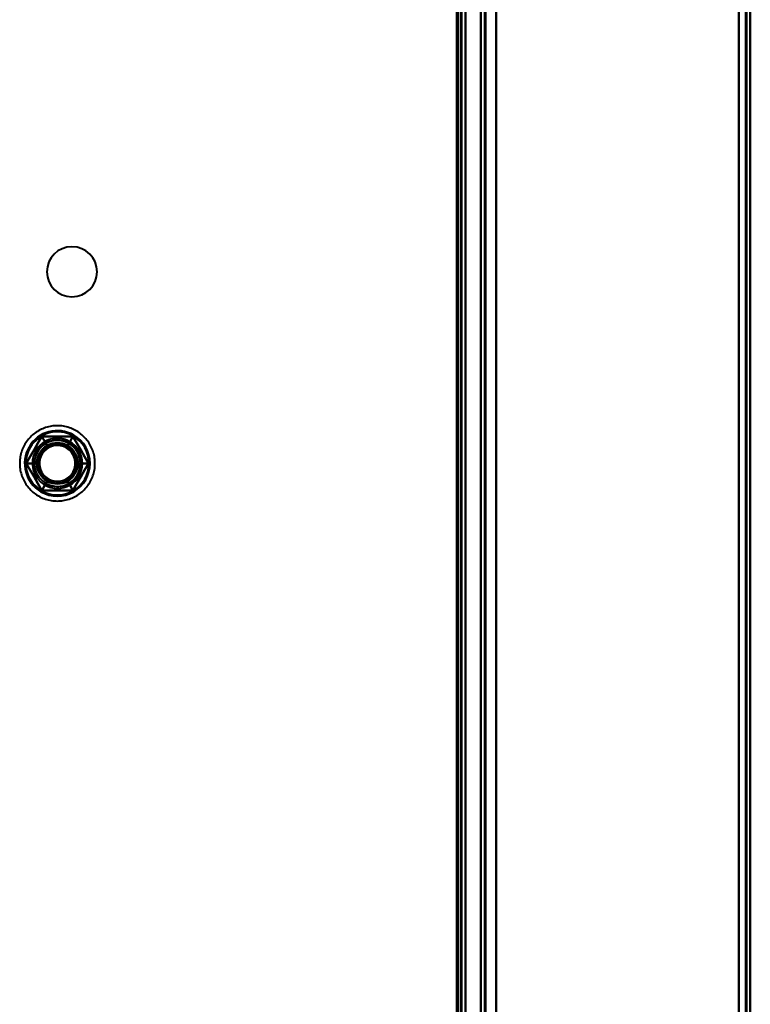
# Model space of a CAD drawing. Header units: millimetres. Extents: x -1442 to 3067, y -120 to 936.
# Tile 38 of 72: x 192 to 287, y 302 to 430. Entities that reach past the tile are written whole.
import ezdxf

# ---------------------------------------------------------------- set-up
doc = ezdxf.new("R2010")
doc.units = ezdxf.units.MM
doc.layers.add('A-GENM', color=13, linetype='Continuous', lineweight=40)
doc.layers.add('G-IMPT', color=8, linetype='Continuous', lineweight=40)

# ---------------------------------------------------------------- blocks, each defined once
blk = doc.blocks.new('NEXA 400 CALQUES_dwg-748074-Gauche')
at = {"layer": 'G-IMPT'}
for p, q in [((252, 862.27), (252, 129.47)), ((252, 862.27), (252, 129.47)), ((287, 128.97), (287, 862.77)), ((287, 128.97), (287, 862.77)), ((249.5, 129.47), (249.5, 827.27)), ((250, 271.67), (250, 670.07))]:
    blk.add_line(p, q, dxfattribs=at)
at = {"layer": 'G-IMPT', "flags": 128}
for points in [[(252, 129.47), (252, 312.67), (252, 495.87), (252, 679.07), (252, 862.27)], [(252, 862.27), (252, 679.07), (252, 495.87), (252, 312.67), (252, 129.47)], [(252, 129.47), (252, 312.67), (252, 495.87), (252, 679.07), (252, 862.27)], [(252, 862.27), (252, 679.07), (252, 495.87), (252, 312.67), (252, 129.47)], [(252, 129.47), (252, 312.67), (252, 495.87), (252, 679.07), (252, 862.27)], [(252, 862.27), (252, 679.07), (252, 495.87), (252, 312.67), (252, 129.47)], [(252, 129.47), (252, 312.67), (252, 495.87), (252, 679.07), (252, 862.27)], [(252, 862.27), (252, 679.07), (252, 495.87), (252, 312.67), (252, 129.47)], [(252.5, 862.27), (252.5, 679.07), (252.5, 495.87), (252.5, 312.67), (252.5, 129.47)], [(252.5, 129.47), (252.5, 312.67), (252.5, 495.87), (252.5, 679.07), (252.5, 862.27)], [(252.5, 129.47), (252.5, 312.67), (252.5, 495.87), (252.5, 679.07), (252.5, 862.27)], [(252.5, 862.27), (252.5, 679.07), (252.5, 495.87), (252.5, 312.67), (252.5, 129.47)], [(252.6, 862.27), (252.6, 679.07), (252.6, 495.87), (252.6, 312.67), (252.6, 129.47)], [(252.6, 129.47), (252.6, 312.67), (252.6, 495.87), (252.6, 679.07), (252.6, 862.27)], [(252.6, 129.47), (252.6, 312.67), (252.6, 495.87), (252.6, 679.07), (252.6, 862.27)], [(252.6, 862.27), (252.6, 679.07), (252.6, 495.87), (252.6, 312.67), (252.6, 129.47)], [(252.6, 862.27), (252.6, 679.07), (252.6, 495.87), (252.6, 312.67), (252.6, 129.47)], [(252.6, 129.47), (252.6, 312.67), (252.6, 495.87), (252.6, 679.07), (252.6, 862.27)], [(252.6, 862.27), (252.6, 679.07), (252.6, 495.87), (252.6, 312.67), (252.6, 129.47)], [(252.6, 129.47), (252.6, 312.67), (252.6, 495.87), (252.6, 679.07), (252.6, 862.27)], [(252.6, 862.27), (252.6, 679.07), (252.6, 495.87), (252.6, 312.67), (252.6, 129.47)], [(252.6, 129.47), (252.6, 312.67), (252.6, 495.87), (252.6, 679.07), (252.6, 862.27)], [(252.6, 129.47), (252.6, 312.67), (252.6, 495.87), (252.6, 679.07), (252.6, 862.27)], [(252.6, 862.27), (252.6, 679.07), (252.6, 495.87), (252.6, 312.67), (252.6, 129.47)], [(254, 128.97), (254, 312.42), (254, 495.87), (254, 679.32), (254, 862.77)], [(254, 862.77), (254, 679.32), (254, 495.87), (254, 312.42), (254, 128.97)], [(254, 862.77), (254, 679.32), (254, 495.87), (254, 312.42), (254, 128.97)], [(254, 128.97), (254, 312.42), (254, 495.87), (254, 679.32), (254, 862.77)], [(254, 862.27), (254, 679.07), (254, 495.87), (254, 312.67), (254, 129.47)], [(254, 862.27), (254, 679.07), (254, 495.87), (254, 312.67), (254, 129.47)], [(254, 129.47), (254, 312.67), (254, 495.87), (254, 679.07), (254, 862.27)], [(254, 129.47), (254, 312.67), (254, 495.87), (254, 679.07), (254, 862.27)], [(254, 862.27), (254, 679.07), (254, 495.87), (254, 312.67), (254, 129.47)], [(254, 129.47), (254, 312.67), (254, 495.87), (254, 679.07), (254, 862.27)], [(254, 129.47), (254, 312.67), (254, 495.87), (254, 679.07), (254, 862.27)], [(254, 862.27), (254, 679.07), (254, 495.87), (254, 312.67), (254, 129.47)], [(285.5, 129.47), (285.5, 312.67), (285.5, 495.87), (285.5, 679.07), (285.5, 862.27)], [(285.5, 862.27), (285.5, 679.07), (285.5, 495.87), (285.5, 312.67), (285.5, 129.47)], [(285.5, 862.27), (285.5, 679.07), (285.5, 495.87), (285.5, 312.67), (285.5, 129.47)], [(285.5, 129.47), (285.5, 312.67), (285.5, 495.87), (285.5, 679.07), (285.5, 862.27)], [(285.5, 129.47), (285.5, 312.67), (285.5, 495.87), (285.5, 679.07), (285.5, 862.27)], [(285.5, 129.47), (285.5, 312.67), (285.5, 495.87), (285.5, 679.07), (285.5, 862.27)], [(285.5, 862.27), (285.5, 679.07), (285.5, 495.87), (285.5, 312.67), (285.5, 129.47)], [(285.5, 862.27), (285.5, 679.07), (285.5, 495.87), (285.5, 312.67), (285.5, 129.47)], [(285.5, 129.47), (285.5, 312.67), (285.5, 495.87), (285.5, 679.07), (285.5, 862.27)], [(285.5, 862.27), (285.5, 679.07), (285.5, 495.87), (285.5, 312.67), (285.5, 129.47)], [(285.5, 129.47), (285.5, 312.67), (285.5, 495.87), (285.5, 679.07), (285.5, 862.27)], [(285.5, 862.27), (285.5, 679.07), (285.5, 495.87), (285.5, 312.67), (285.5, 129.47)], [(285.5, 862.27), (285.5, 679.07), (285.5, 495.87), (285.5, 312.67), (285.5, 129.47)], [(285.5, 129.47), (285.5, 312.67), (285.5, 495.87), (285.5, 679.07), (285.5, 862.27)], [(285.5, 862.27), (285.5, 679.07), (285.5, 495.87), (285.5, 312.67), (285.5, 129.47)], [(285.5, 129.47), (285.5, 312.67), (285.5, 495.87), (285.5, 679.07), (285.5, 862.27)], [(286.4, 862.77), (286.4, 679.32), (286.4, 495.87), (286.4, 312.42), (286.4, 128.97)], [(286.4, 128.97), (286.4, 312.42), (286.4, 495.87), (286.4, 679.32), (286.4, 862.77)], [(286.4, 128.97), (286.4, 312.42), (286.4, 495.87), (286.4, 679.32), (286.4, 862.77)], [(286.4, 862.77), (286.4, 679.32), (286.4, 495.87), (286.4, 312.42), (286.4, 128.97)], [(286.4, 128.97), (286.4, 312.42), (286.4, 495.87), (286.4, 679.32), (286.4, 862.77)], [(286.4, 862.77), (286.4, 679.32), (286.4, 495.87), (286.4, 312.42), (286.4, 128.97)], [(286.4, 128.97), (286.4, 312.42), (286.4, 495.87), (286.4, 679.32), (286.4, 862.77)], [(286.4, 862.77), (286.4, 679.32), (286.4, 495.87), (286.4, 312.42), (286.4, 128.97)], [(286.4, 128.97), (286.4, 312.42), (286.4, 495.87), (286.4, 679.32), (286.4, 862.77)], [(286.4, 862.77), (286.4, 679.32), (286.4, 495.87), (286.4, 312.42), (286.4, 128.97)], [(286.4, 862.77), (286.4, 679.32), (286.4, 495.87), (286.4, 312.42), (286.4, 128.97)], [(286.4, 128.97), (286.4, 312.42), (286.4, 495.87), (286.4, 679.32), (286.4, 862.77)], [(286.5, 862.77), (286.5, 679.32), (286.5, 495.87), (286.5, 312.42), (286.5, 128.97)], [(286.5, 128.97), (286.5, 312.42), (286.5, 495.87), (286.5, 679.32), (286.5, 862.77)], [(286.5, 128.97), (286.5, 312.42), (286.5, 495.87), (286.5, 679.32), (286.5, 862.77)], [(286.5, 862.77), (286.5, 679.32), (286.5, 495.87), (286.5, 312.42), (286.5, 128.97)], [(287, 128.97), (287, 312.42), (287, 495.87), (287, 679.32), (287, 862.77)], [(287, 862.77), (287, 679.32), (287, 495.87), (287, 312.42), (287, 128.97)], [(287, 128.97), (287, 312.42), (287, 495.87), (287, 679.32), (287, 862.77)], [(287, 862.77), (287, 679.32), (287, 495.87), (287, 312.42), (287, 128.97)], [(287, 862.77), (287, 679.32), (287, 495.87), (287, 312.42), (287, 128.97)], [(287, 862.77), (287, 679.32), (287, 495.87), (287, 312.42), (287, 128.97)], [(287, 128.97), (287, 312.42), (287, 495.87), (287, 679.32), (287, 862.77)], [(287, 128.97), (287, 312.42), (287, 495.87), (287, 679.32), (287, 862.77)], [(250, 827.77), (250, 653.07), (250, 478.37), (250, 303.67), (250, 128.97)], [(250, 128.97), (250, 303.67), (250, 478.37), (250, 653.07), (250, 827.77)], [(250, 128.97), (250, 303.67), (250, 478.37), (250, 653.07), (250, 827.77)], [(250, 827.77), (250, 653.07), (250, 478.37), (250, 303.67), (250, 128.97)], [(248.9, 129.47), (248.9, 303.92), (248.9, 478.37), (248.9, 652.82), (248.9, 827.27)], [(248.9, 161.37), (248.9, 327.85), (248.9, 494.32), (248.9, 660.8), (248.9, 827.27)], [(248.9, 827.27), (248.9, 660.8), (248.9, 494.32), (248.9, 327.85), (248.9, 161.37)], [(248.9, 827.27), (248.9, 652.82), (248.9, 478.37), (248.9, 303.92), (248.9, 129.47)], [(248.9, 161.37), (248.9, 327.85), (248.9, 494.32), (248.9, 660.8), (248.9, 827.27)], [(248.9, 827.27), (248.9, 660.8), (248.9, 494.32), (248.9, 327.85), (248.9, 161.37)], [(249, 827.27), (249, 652.82), (249, 478.37), (249, 303.92), (249, 129.47)], [(249, 129.47), (249, 303.92), (249, 478.37), (249, 652.82), (249, 827.27)], [(249.5, 827.27), (249.5, 652.82), (249.5, 478.37), (249.5, 303.92), (249.5, 129.47)], [(249.5, 129.47), (249.5, 303.92), (249.5, 478.37), (249.5, 652.82), (249.5, 827.27)], [(249.5, 827.27), (249.5, 652.82), (249.5, 478.37), (249.5, 303.92), (249.5, 129.47)], [(249.5, 129.47), (249.5, 303.92), (249.5, 478.37), (249.5, 652.82), (249.5, 827.27)], [(249.5, 129.47), (249.5, 303.92), (249.5, 478.37), (249.5, 652.82), (249.5, 827.27)], [(249.5, 129.47), (249.5, 303.92), (249.5, 478.37), (249.5, 652.82), (249.5, 827.27)], [(249.5, 827.27), (249.5, 652.82), (249.5, 478.37), (249.5, 303.92), (249.5, 129.47)], [(249.5, 827.27), (249.5, 652.82), (249.5, 478.37), (249.5, 303.92), (249.5, 129.47)], [(249, 670.07), (249, 570.47), (249, 470.87), (249, 371.27), (249, 271.67)], [(249, 271.67), (249, 371.27), (249, 470.87), (249, 570.47), (249, 670.07)], [(249, 271.67), (249, 371.27), (249, 470.87), (249, 570.47), (249, 670.07)], [(249, 670.07), (249, 570.47), (249, 470.87), (249, 371.27), (249, 271.67)], [(249.4, 670.07), (249.4, 570.47), (249.4, 470.87), (249.4, 371.27), (249.4, 271.67)], [(249.4, 670.07), (249.4, 570.47), (249.4, 470.87), (249.4, 371.27), (249.4, 271.67)], [(249.4, 271.67), (249.4, 371.27), (249.4, 470.87), (249.4, 570.47), (249.4, 670.07)], [(249.4, 271.67), (249.4, 371.27), (249.4, 470.87), (249.4, 570.47), (249.4, 670.07)], [(249.4, 670.07), (249.4, 570.47), (249.4, 470.87), (249.4, 371.27), (249.4, 271.67)], [(249.4, 271.67), (249.4, 371.27), (249.4, 470.87), (249.4, 570.47), (249.4, 670.07)], [(249.5, 670.07), (249.5, 570.47), (249.5, 470.87), (249.5, 371.27), (249.5, 271.67)], [(249.5, 271.67), (249.5, 371.27), (249.5, 470.87), (249.5, 570.47), (249.5, 670.07)], [(249.5, 271.67), (249.5, 371.27), (249.5, 470.87), (249.5, 570.47), (249.5, 670.07)], [(249.5, 670.07), (249.5, 570.47), (249.5, 470.87), (249.5, 371.27), (249.5, 271.67)], [(249.5, 271.67), (249.5, 371.27), (249.5, 470.87), (249.5, 570.47), (249.5, 670.07)], [(249.5, 670.07), (249.5, 570.47), (249.5, 470.87), (249.5, 371.27), (249.5, 271.67)], [(250, 670.07), (250, 570.47), (250, 470.87), (250, 371.27), (250, 271.67)], [(250, 271.67), (250, 371.27), (250, 470.87), (250, 570.47), (250, 670.07)], [(250, 271.67), (250, 371.27), (250, 470.87), (250, 570.47), (250, 670.07)], [(250, 670.07), (250, 570.47), (250, 470.87), (250, 371.27), (250, 271.67)], [(254, 670.07), (254, 570.47), (254, 470.87), (254, 371.27), (254, 271.67)], [(254, 271.67), (254, 371.27), (254, 470.87), (254, 570.47), (254, 670.07)], [(254, 271.67), (254, 371.27), (254, 470.87), (254, 570.47), (254, 670.07)], [(254, 670.07), (254, 570.47), (254, 470.87), (254, 371.27), (254, 271.67)], [(199.45, 376.61), (199.27, 376.7), (199.1, 376.79), (198.92, 376.87), (198.74, 376.94), (198.56, 377.01), (198.37, 377.07), (198.18, 377.12), (197.99, 377.16), (197.8, 377.2), (197.6, 377.23), (197.41, 377.25), (197.21, 377.26), (197.02, 377.26), (196.82, 377.26), (196.63, 377.25), (196.43, 377.23), (196.24, 377.2), (196.05, 377.17), (195.85, 377.13), (195.67, 377.08), (195.48, 377.02), (195.29, 376.96), (195.11, 376.88), (194.93, 376.8), (194.76, 376.72), (194.59, 376.63), (194.42, 376.53), (194.25, 376.42), (194.09, 376.31), (193.94, 376.19), (193.79, 376.06), (193.64, 375.93), (193.5, 375.79), (193.37, 375.65), (193.24, 375.5), (193.12, 375.35), (193, 375.19), (192.89, 375.03), (192.79, 374.86), (192.7, 374.69), (192.61, 374.52), (192.52, 374.34), (192.45, 374.16), (192.38, 373.98), (192.32, 373.79), (192.27, 373.6), (192.22, 373.41), (192.18, 373.22), (192.15, 373.03), (192.13, 372.83), (192.12, 372.64), (192.11, 372.44), (192.11, 372.25), (192.12, 372.05), (192.14, 371.86), (192.16, 371.66), (192.19, 371.47), (192.23, 371.28), (192.28, 371.09), (192.34, 370.9), (192.4, 370.72), (192.47, 370.53), (192.55, 370.35), (192.63, 370.18), (192.72, 370), (192.82, 369.83), (192.92, 369.67), (193.04, 369.51), (193.15, 369.35), (193.28, 369.2), (193.41, 369.05), (193.54, 368.91), (193.68, 368.78), (193.83, 368.65), (193.98, 368.52), (194.14, 368.41), (194.3, 368.3), (194.46, 368.19), (194.55, 368.14)], [(199.45, 376.61), (199.27, 376.7), (199.1, 376.79), (198.92, 376.87), (198.74, 376.94), (198.56, 377.01), (198.37, 377.07), (198.18, 377.12), (197.99, 377.16), (197.8, 377.2), (197.6, 377.23), (197.41, 377.25), (197.21, 377.26), (197.02, 377.26), (196.82, 377.26), (196.63, 377.25), (196.43, 377.23), (196.24, 377.2), (196.05, 377.17), (195.85, 377.13), (195.67, 377.08), (195.48, 377.02), (195.29, 376.96), (195.11, 376.88), (194.93, 376.8), (194.76, 376.72), (194.59, 376.63), (194.42, 376.53), (194.25, 376.42), (194.09, 376.31), (193.94, 376.19), (193.79, 376.06), (193.64, 375.93), (193.5, 375.79), (193.37, 375.65), (193.24, 375.5), (193.12, 375.35), (193, 375.19), (192.89, 375.03), (192.79, 374.86), (192.7, 374.69), (192.61, 374.52), (192.52, 374.34), (192.45, 374.16), (192.38, 373.98), (192.32, 373.79), (192.27, 373.6), (192.22, 373.41), (192.18, 373.22), (192.15, 373.03), (192.13, 372.83), (192.12, 372.64), (192.11, 372.44), (192.11, 372.25), (192.12, 372.05), (192.14, 371.86), (192.16, 371.66), (192.19, 371.47), (192.23, 371.28), (192.28, 371.09), (192.34, 370.9), (192.4, 370.72), (192.47, 370.53), (192.55, 370.35), (192.63, 370.18), (192.72, 370), (192.82, 369.83), (192.92, 369.67), (193.04, 369.51), (193.15, 369.35), (193.28, 369.2), (193.41, 369.05), (193.54, 368.91), (193.68, 368.78), (193.83, 368.65), (193.98, 368.52), (194.14, 368.41), (194.3, 368.3), (194.46, 368.19), (194.55, 368.14)], [(194.55, 368.14), (194.73, 368.04), (194.9, 367.96), (195.08, 367.87), (195.26, 367.8), (195.44, 367.74), (195.63, 367.68), (195.82, 367.63), (196.01, 367.58), (196.2, 367.55), (196.4, 367.52), (196.59, 367.5), (196.79, 367.49), (196.98, 367.48), (197.18, 367.49), (197.37, 367.5), (197.57, 367.51), (197.76, 367.54), (197.95, 367.58), (198.15, 367.62), (198.33, 367.67), (198.52, 367.72), (198.71, 367.79), (198.89, 367.86), (199.07, 367.94), (199.24, 368.03), (199.41, 368.12), (199.58, 368.22), (199.75, 368.33), (199.91, 368.44), (200.06, 368.56), (200.21, 368.68), (200.36, 368.82), (200.5, 368.95), (200.63, 369.1), (200.76, 369.24), (200.88, 369.4), (201, 369.55), (201.11, 369.72), (201.21, 369.88), (201.3, 370.05), (201.39, 370.23), (201.48, 370.4), (201.55, 370.58), (201.62, 370.77), (201.68, 370.95), (201.73, 371.14), (201.78, 371.33), (201.82, 371.52), (201.85, 371.72), (201.87, 371.91), (201.88, 372.11), (201.89, 372.3), (201.89, 372.5), (201.88, 372.69), (201.86, 372.89), (201.84, 373.08), (201.81, 373.27), (201.77, 373.47), (201.72, 373.66), (201.66, 373.84), (201.6, 374.03), (201.53, 374.21), (201.45, 374.39), (201.37, 374.57), (201.28, 374.74), (201.18, 374.91), (201.08, 375.08), (200.96, 375.24), (200.85, 375.39), (200.72, 375.54), (200.59, 375.69), (200.46, 375.83), (200.32, 375.97), (200.17, 376.1), (200.02, 376.22), (199.86, 376.34), (199.7, 376.45), (199.54, 376.55), (199.45, 376.61)], [(194.55, 368.14), (194.73, 368.04), (194.9, 367.96), (195.08, 367.87), (195.26, 367.8), (195.44, 367.74), (195.63, 367.68), (195.82, 367.63), (196.01, 367.58), (196.2, 367.55), (196.4, 367.52), (196.59, 367.5), (196.79, 367.49), (196.98, 367.48), (197.18, 367.49), (197.37, 367.5), (197.57, 367.51), (197.76, 367.54), (197.95, 367.58), (198.15, 367.62), (198.33, 367.67), (198.52, 367.72), (198.71, 367.79), (198.89, 367.86), (199.07, 367.94), (199.24, 368.03), (199.41, 368.12), (199.58, 368.22), (199.75, 368.33), (199.91, 368.44), (200.06, 368.56), (200.21, 368.68), (200.36, 368.82), (200.5, 368.95), (200.63, 369.1), (200.76, 369.24), (200.88, 369.4), (201, 369.55), (201.11, 369.72), (201.21, 369.88), (201.3, 370.05), (201.39, 370.23), (201.48, 370.4), (201.55, 370.58), (201.62, 370.77), (201.68, 370.95), (201.73, 371.14), (201.78, 371.33), (201.82, 371.52), (201.85, 371.72), (201.87, 371.91), (201.88, 372.11), (201.89, 372.3), (201.89, 372.5), (201.88, 372.69), (201.86, 372.89), (201.84, 373.08), (201.81, 373.27), (201.77, 373.47), (201.72, 373.66), (201.66, 373.84), (201.6, 374.03), (201.53, 374.21), (201.45, 374.39), (201.37, 374.57), (201.28, 374.74), (201.18, 374.91), (201.08, 375.08), (200.96, 375.24), (200.85, 375.39), (200.72, 375.54), (200.59, 375.69), (200.46, 375.83), (200.32, 375.97), (200.17, 376.1), (200.02, 376.22), (199.86, 376.34), (199.7, 376.45), (199.54, 376.55), (199.45, 376.61)], [(194.98, 375.87), (194.47, 375), (193.97, 374.12), (193.46, 373.25), (192.96, 372.37)], [(192.96, 372.37), (193.46, 373.25), (193.97, 374.12), (194.47, 375), (194.98, 375.87)], [(194.98, 375.87), (194.47, 375), (193.97, 374.12), (193.46, 373.25), (192.96, 372.37)], [(192.96, 372.37), (193.46, 373.25), (193.97, 374.12), (194.47, 375), (194.98, 375.87)], [(194.98, 375.87), (194.47, 375), (193.97, 374.12), (193.46, 373.25), (192.96, 372.37)], [(192.96, 372.37), (193.46, 373.25), (193.97, 374.12), (194.47, 375), (194.98, 375.87)], [(194.98, 375.87), (194.47, 375), (193.97, 374.12), (193.46, 373.25), (192.96, 372.37)], [(192.96, 372.37), (193.46, 373.25), (193.97, 374.12), (194.47, 375), (194.98, 375.87)], [(192.96, 372.37), (193.46, 373.25), (193.97, 374.12), (194.47, 375), (194.98, 375.87)], [(192.96, 372.37), (193.46, 373.25), (193.97, 374.12), (194.47, 375), (194.98, 375.87)], [(194.98, 375.87), (194.47, 375), (193.97, 374.12), (193.46, 373.25), (192.96, 372.37)], [(194.98, 375.87), (194.47, 375), (193.97, 374.12), (193.46, 373.25), (192.96, 372.37)], [(199.02, 375.87), (198.01, 375.87), (197, 375.87), (195.99, 375.87), (194.98, 375.87)], [(194.98, 375.87), (195.15, 375.58), (195.31, 375.3), (195.48, 375.01), (195.65, 374.72)], [(195.65, 374.72), (195.48, 375.01), (195.31, 375.3), (195.15, 375.58), (194.98, 375.87)], [(194.98, 375.87), (195.99, 375.87), (197, 375.87), (198.01, 375.87), (199.02, 375.87)], [(199.02, 375.87), (198.01, 375.87), (197, 375.87), (195.99, 375.87), (194.98, 375.87)], [(194.98, 375.87), (195.15, 375.58), (195.31, 375.3), (195.48, 375.01), (195.65, 374.72)], [(195.65, 374.72), (195.48, 375.01), (195.31, 375.3), (195.15, 375.58), (194.98, 375.87)], [(194.98, 375.87), (195.99, 375.87), (197, 375.87), (198.01, 375.87), (199.02, 375.87)], [(199.02, 375.87), (198.01, 375.87), (197, 375.87), (195.99, 375.87), (194.98, 375.87)], [(194.98, 375.87), (195.99, 375.87), (197, 375.87), (198.01, 375.87), (199.02, 375.87)], [(199.02, 375.87), (198.01, 375.87), (197, 375.87), (195.99, 375.87), (194.98, 375.87)], [(194.98, 375.87), (195.99, 375.87), (197, 375.87), (198.01, 375.87), (199.02, 375.87)], [(194.98, 375.87), (195.99, 375.87), (197, 375.87), (198.01, 375.87), (199.02, 375.87)], [(194.98, 375.87), (195.99, 375.87), (197, 375.87), (198.01, 375.87), (199.02, 375.87)], [(199.02, 375.87), (198.01, 375.87), (197, 375.87), (195.99, 375.87), (194.98, 375.87)], [(199.02, 375.87), (198.01, 375.87), (197, 375.87), (195.99, 375.87), (194.98, 375.87)], [(199.02, 375.87), (198.85, 375.58), (198.69, 375.3), (198.52, 375.01), (198.35, 374.72)], [(198.35, 374.72), (198.52, 375.01), (198.69, 375.3), (198.85, 375.58), (199.02, 375.87)], [(199.02, 375.87), (198.85, 375.58), (198.69, 375.3), (198.52, 375.01), (198.35, 374.72)], [(198.35, 374.72), (198.52, 375.01), (198.69, 375.3), (198.85, 375.58), (199.02, 375.87)], [(201.04, 372.37), (200.54, 373.25), (200.03, 374.12), (199.53, 375), (199.02, 375.87)], [(199.02, 375.87), (199.53, 375), (200.03, 374.12), (200.54, 373.25), (201.04, 372.37)], [(201.04, 372.37), (200.54, 373.25), (200.03, 374.12), (199.53, 375), (199.02, 375.87)], [(199.02, 375.87), (199.53, 375), (200.03, 374.12), (200.54, 373.25), (201.04, 372.37)], [(201.04, 372.37), (200.54, 373.25), (200.03, 374.12), (199.53, 375), (199.02, 375.87)], [(199.02, 375.87), (199.53, 375), (200.03, 374.12), (200.54, 373.25), (201.04, 372.37)], [(201.04, 372.37), (200.54, 373.25), (200.03, 374.12), (199.53, 375), (199.02, 375.87)], [(199.02, 375.87), (199.53, 375), (200.03, 374.12), (200.54, 373.25), (201.04, 372.37)], [(199.02, 375.87), (199.53, 375), (200.03, 374.12), (200.54, 373.25), (201.04, 372.37)], [(199.02, 375.87), (199.53, 375), (200.03, 374.12), (200.54, 373.25), (201.04, 372.37)], [(201.04, 372.37), (200.54, 373.25), (200.03, 374.12), (199.53, 375), (199.02, 375.87)], [(201.04, 372.37), (200.54, 373.25), (200.03, 374.12), (199.53, 375), (199.02, 375.87)], [(192.96, 372.37), (193.29, 372.37), (193.62, 372.37), (193.96, 372.37), (194.29, 372.37)], [(194.29, 372.37), (193.96, 372.37), (193.62, 372.37), (193.29, 372.37), (192.96, 372.37)], [(192.96, 372.37), (193.46, 371.5), (193.97, 370.62), (194.47, 369.75), (194.98, 368.87)], [(194.98, 368.87), (194.47, 369.75), (193.97, 370.62), (193.46, 371.5), (192.96, 372.37)], [(192.96, 372.37), (193.46, 371.5), (193.97, 370.62), (194.47, 369.75), (194.98, 368.87)], [(194.98, 368.87), (194.47, 369.75), (193.97, 370.62), (193.46, 371.5), (192.96, 372.37)], [(192.96, 372.37), (193.29, 372.37), (193.62, 372.37), (193.96, 372.37), (194.29, 372.37)], [(194.29, 372.37), (193.96, 372.37), (193.62, 372.37), (193.29, 372.37), (192.96, 372.37)], [(192.96, 372.37), (193.46, 371.5), (193.97, 370.62), (194.47, 369.75), (194.98, 368.87)], [(194.98, 368.87), (194.47, 369.75), (193.97, 370.62), (193.46, 371.5), (192.96, 372.37)], [(192.96, 372.37), (193.46, 371.5), (193.97, 370.62), (194.47, 369.75), (194.98, 368.87)], [(194.98, 368.87), (194.47, 369.75), (193.97, 370.62), (193.46, 371.5), (192.96, 372.37)], [(194.98, 368.87), (194.47, 369.75), (193.97, 370.62), (193.46, 371.5), (192.96, 372.37)], [(194.98, 368.87), (194.47, 369.75), (193.97, 370.62), (193.46, 371.5), (192.96, 372.37)], [(192.96, 372.37), (193.46, 371.5), (193.97, 370.62), (194.47, 369.75), (194.98, 368.87)], [(192.96, 372.37), (193.46, 371.5), (193.97, 370.62), (194.47, 369.75), (194.98, 368.87)], [(199.02, 368.87), (199.53, 369.75), (200.03, 370.62), (200.54, 371.5), (201.04, 372.37)], [(201.04, 372.37), (200.54, 371.5), (200.03, 370.62), (199.53, 369.75), (199.02, 368.87)], [(199.02, 368.87), (199.53, 369.75), (200.03, 370.62), (200.54, 371.5), (201.04, 372.37)], [(201.04, 372.37), (200.54, 371.5), (200.03, 370.62), (199.53, 369.75), (199.02, 368.87)], [(199.02, 368.87), (199.53, 369.75), (200.03, 370.62), (200.54, 371.5), (201.04, 372.37)], [(201.04, 372.37), (200.54, 371.5), (200.03, 370.62), (199.53, 369.75), (199.02, 368.87)], [(199.02, 368.87), (199.53, 369.75), (200.03, 370.62), (200.54, 371.5), (201.04, 372.37)], [(201.04, 372.37), (200.54, 371.5), (200.03, 370.62), (199.53, 369.75), (199.02, 368.87)], [(201.04, 372.37), (200.54, 371.5), (200.03, 370.62), (199.53, 369.75), (199.02, 368.87)], [(201.04, 372.37), (200.54, 371.5), (200.03, 370.62), (199.53, 369.75), (199.02, 368.87)], [(199.02, 368.87), (199.53, 369.75), (200.03, 370.62), (200.54, 371.5), (201.04, 372.37)], [(199.02, 368.87), (199.53, 369.75), (200.03, 370.62), (200.54, 371.5), (201.04, 372.37)], [(199.71, 372.37), (200.04, 372.37), (200.38, 372.37), (200.71, 372.37), (201.04, 372.37)], [(201.04, 372.37), (200.71, 372.37), (200.38, 372.37), (200.04, 372.37), (199.71, 372.37)], [(201.04, 372.37), (200.71, 372.37), (200.38, 372.37), (200.04, 372.37), (199.71, 372.37)], [(199.71, 372.37), (200.04, 372.37), (200.38, 372.37), (200.71, 372.37), (201.04, 372.37)], [(194.98, 368.87), (195.15, 369.16), (195.31, 369.45), (195.48, 369.74), (195.65, 370.03)], [(195.65, 370.03), (195.48, 369.74), (195.31, 369.45), (195.15, 369.16), (194.98, 368.87)], [(194.98, 368.87), (195.15, 369.16), (195.31, 369.45), (195.48, 369.74), (195.65, 370.03)], [(195.65, 370.03), (195.48, 369.74), (195.31, 369.45), (195.15, 369.16), (194.98, 368.87)], [(199.02, 368.87), (198.85, 369.16), (198.69, 369.45), (198.52, 369.74), (198.35, 370.03)], [(198.35, 370.03), (198.52, 369.74), (198.69, 369.45), (198.85, 369.16), (199.02, 368.87)], [(198.35, 370.03), (198.52, 369.74), (198.69, 369.45), (198.85, 369.16), (199.02, 368.87)], [(199.02, 368.87), (198.85, 369.16), (198.69, 369.45), (198.52, 369.74), (198.35, 370.03)], [(194.98, 368.87), (195.99, 368.87), (197, 368.87), (198.01, 368.87), (199.02, 368.87)], [(199.02, 368.87), (198.01, 368.87), (197, 368.87), (195.99, 368.87), (194.98, 368.87)], [(194.98, 368.87), (195.99, 368.87), (197, 368.87), (198.01, 368.87), (199.02, 368.87)], [(199.02, 368.87), (198.01, 368.87), (197, 368.87), (195.99, 368.87), (194.98, 368.87)], [(194.98, 368.87), (195.99, 368.87), (197, 368.87), (198.01, 368.87), (199.02, 368.87)], [(199.02, 368.87), (198.01, 368.87), (197, 368.87), (195.99, 368.87), (194.98, 368.87)], [(194.98, 368.87), (195.99, 368.87), (197, 368.87), (198.01, 368.87), (199.02, 368.87)], [(199.02, 368.87), (198.01, 368.87), (197, 368.87), (195.99, 368.87), (194.98, 368.87)], [(199.02, 368.87), (198.01, 368.87), (197, 368.87), (195.99, 368.87), (194.98, 368.87)], [(199.02, 368.87), (198.01, 368.87), (197, 368.87), (195.99, 368.87), (194.98, 368.87)], [(194.98, 368.87), (195.99, 368.87), (197, 368.87), (198.01, 368.87), (199.02, 368.87)], [(194.98, 368.87), (195.99, 368.87), (197, 368.87), (198.01, 368.87), (199.02, 368.87)]]:
    blk.add_lwpolyline(points, dxfattribs=at)
at = {"layer": 'G-IMPT'}
for centre, radius, start, end in [((198.9, 397.27), 3.25, 0, 180), ((198.9, 397.27), 3.25, 0, 180), ((198.9, 397.27), 3.25, 0, 180), ((198.9, 397.27), 3.25, 0, 180), ((198.9, 397.27), 3.25, 0, 180), ((198.9, 397.27), 3.25, 0, 180), ((198.9, 397.27), 3.25, 360, 180), ((198.9, 397.27), 3.25, 360, 180), ((198.9, 397.27), 3.25, 180, 0), ((198.9, 397.27), 3.25, 180, 0), ((198.9, 397.27), 3.25, 180, 0), ((198.9, 397.27), 3.25, 180, 0), ((198.9, 397.27), 3.25, 180, 360), ((198.9, 397.27), 3.25, 180, 0), ((198.9, 397.27), 3.25, 180, 0), ((198.9, 397.27), 3.25, 180, 0), ((197, 372.37), 4.25, 60, 240), ((197, 372.37), 4.25, 60, 240), ((197, 372.37), 4.25, 60, 240), ((197, 372.37), 4.25, 60, 240), ((197, 372.37), 4.25, 60, 240), ((197, 372.37), 4.25, 60, 240), ((197, 372.37), 4.25, 60, 240), ((197, 372.37), 4.25, 60, 240), ((197, 372.37), 4.1, 60, 150), ((197, 372.37), 4.1, 60, 150), ((197, 372.37), 4.1, 60, 150), ((197, 372.37), 4.1, 60, 150), ((197, 372.37), 3.25, 60, 240), ((197, 372.37), 3.25, 60, 240), ((197, 372.37), 3.25, 60, 240), ((197, 372.37), 3.25, 60, 240), ((197, 372.37), 3, 60, 240), ((197, 372.37), 3, 60, 240), ((197, 372.37), 3.25, 330, 150), ((197, 372.37), 3.25, 60, 150), ((197, 372.37), 3.25, 330, 150), ((197, 372.37), 3.25, 60, 150), ((197, 372.37), 3, 330, 150), ((197, 372.37), 3, 60, 150), ((197, 372.37), 3, 330, 150), ((197, 372.37), 3, 330, 150), ((197, 372.37), 3, 330, 150), ((197, 372.37), 3, 330, 150), ((197, 372.37), 2.55, 60, 240), ((197, 372.37), 2.55, 60, 240), ((197, 372.37), 2.55, 60, 240), ((197, 372.37), 2.55, 60, 240), ((197, 372.37), 2.55, 60, 240), ((197, 372.37), 2.55, 60, 240), ((197, 372.37), 2.55, 60, 240), ((197, 372.37), 2.55, 60, 240), ((197, 372.37), 4.25, 240, 60), ((197, 372.37), 4.25, 240, 60), ((197, 372.37), 4.25, 240, 60), ((197, 372.37), 4.25, 240, 60), ((197, 372.37), 4.25, 240, 60), ((197, 372.37), 4.25, 240, 60), ((197, 372.37), 4.25, 240, 60), ((197, 372.37), 4.25, 240, 60), ((197, 372.37), 4.1, 240, 60), ((197, 372.37), 4.1, 240, 60), ((197, 372.37), 4.1, 240, 60), ((197, 372.37), 4.1, 240, 60), ((197, 372.37), 3.25, 240, 60), ((197, 372.37), 3.25, 240, 60), ((197, 372.37), 3.25, 240, 60), ((197, 372.37), 3.25, 240, 60), ((197, 372.37), 3.25, 240, 60), ((197, 372.37), 3.25, 240, 60), ((197, 372.37), 3, 240, 60), ((197, 372.37), 3, 240, 60), ((197, 372.37), 3, 330, 60), ((197, 372.37), 4.1, 150, 240), ((197, 372.37), 4.1, 150, 240), ((197, 372.37), 4.1, 150, 240), ((197, 372.37), 4.1, 150, 240), ((197, 372.37), 3.25, 150, 330), ((197, 372.37), 3.25, 150, 240), ((197, 372.37), 3.25, 150, 330), ((197, 372.37), 3.25, 150, 240), ((197, 372.37), 3, 150, 330), ((197, 372.37), 3, 150, 330), ((197, 372.37), 3, 150, 330), ((197, 372.37), 3, 150, 330), ((197, 372.37), 3, 150, 240), ((197, 372.37), 3, 150, 330), ((197, 372.37), 2.33, 24.284, 204.284), ((197, 372.37), 2.33, 24.284, 204.284), ((197, 372.37), 2.33, 24.284, 204.284), ((197, 372.37), 2.33, 24.284, 204.284), ((197, 372.37), 2.33, 95.716, 275.716), ((197, 372.37), 2.33, 95.716, 275.716), ((197, 372.37), 2.33, 95.716, 275.716), ((197, 372.37), 2.33, 95.716, 275.716), ((197, 372.37), 2.55, 240, 60), ((197, 372.37), 2.55, 240, 60), ((197, 372.37), 2.55, 240, 60), ((197, 372.37), 2.55, 240, 60), ((197, 372.37), 2.55, 240, 60), ((197, 372.37), 2.55, 240, 60), ((197, 372.37), 2.55, 240, 60), ((197, 372.37), 2.55, 240, 60), ((197, 372.37), 2.33, 275.716, 95.716), ((197, 372.37), 2.33, 275.716, 95.716), ((197, 372.37), 2.33, 275.716, 95.716), ((197, 372.37), 2.33, 275.716, 95.716), ((197, 372.37), 2.33, 204.284, 24.284), ((197, 372.37), 2.33, 204.284, 24.284), ((197, 372.37), 2.33, 204.284, 24.284), ((197, 372.37), 2.33, 204.284, 24.284), ((197, 372.37), 3, 240, 330)]:
    blk.add_arc(centre, radius, start, end, dxfattribs=at)
for points in [[(198.35, 374.72), (197.92, 374.91), (197, 375.1), (196.08, 374.91), (195.65, 374.72)], [(195.65, 374.72), (196.07, 374.91), (197, 375.11), (197.93, 374.91), (198.35, 374.72)], [(195.65, 374.72), (196.08, 374.91), (197, 375.1), (197.92, 374.91), (198.35, 374.72)], [(198.35, 374.72), (197.93, 374.91), (197, 375.11), (196.07, 374.91), (195.65, 374.72)], [(195.65, 374.72), (195.26, 374.44), (194.63, 373.74), (194.34, 372.84), (194.29, 372.37)], [(194.29, 372.37), (194.34, 372.84), (194.63, 373.74), (195.27, 374.45), (195.65, 374.72)], [(194.29, 372.37), (194.34, 372.84), (194.63, 373.74), (195.26, 374.44), (195.65, 374.72)], [(195.65, 374.72), (195.27, 374.45), (194.63, 373.74), (194.34, 372.84), (194.29, 372.37)], [(199.71, 372.37), (199.66, 372.84), (199.37, 373.74), (198.74, 374.44), (198.35, 374.72)], [(198.35, 374.72), (198.73, 374.45), (199.37, 373.74), (199.66, 372.84), (199.71, 372.37)], [(198.35, 374.72), (198.74, 374.44), (199.37, 373.74), (199.66, 372.84), (199.71, 372.37)], [(199.71, 372.37), (199.66, 372.84), (199.37, 373.74), (198.73, 374.45), (198.35, 374.72)], [(194.29, 372.37), (194.34, 371.9), (194.63, 371.01), (195.26, 370.31), (195.65, 370.03)], [(195.65, 370.03), (195.27, 370.3), (194.63, 371.01), (194.34, 371.91), (194.29, 372.37)], [(195.65, 370.03), (195.26, 370.31), (194.63, 371.01), (194.34, 371.9), (194.29, 372.37)], [(194.29, 372.37), (194.34, 371.91), (194.63, 371.01), (195.27, 370.3), (195.65, 370.03)], [(198.35, 370.03), (198.74, 370.31), (199.37, 371.01), (199.66, 371.9), (199.71, 372.37)], [(199.71, 372.37), (199.66, 371.91), (199.37, 371.01), (198.73, 370.3), (198.35, 370.03)], [(199.71, 372.37), (199.66, 371.9), (199.37, 371.01), (198.74, 370.31), (198.35, 370.03)], [(198.35, 370.03), (198.73, 370.3), (199.37, 371.01), (199.66, 371.91), (199.71, 372.37)], [(195.65, 370.03), (196.08, 369.83), (197, 369.64), (197.92, 369.83), (198.35, 370.03)], [(198.35, 370.03), (197.93, 369.83), (197, 369.64), (196.07, 369.83), (195.65, 370.03)], [(198.35, 370.03), (197.92, 369.83), (197, 369.64), (196.08, 369.83), (195.65, 370.03)], [(195.65, 370.03), (196.07, 369.83), (197, 369.64), (197.93, 369.83), (198.35, 370.03)]]:
    blk.add_open_spline(points, degree=3, dxfattribs=at)
blk = doc.blocks.new('Maintenance r21 - Maintenance r21-748144-Gauche')
at = {"layer": 'A-GENM'}
for p, q in [((287, 0), (287, 862.87)), ((287, 862.87), (287, 0))]:
    blk.add_line(p, q, dxfattribs=at)

msp = doc.modelspace()

# ---------------------------------------------------------------- block references
at = {"layer": 'A-GENM'}
msp.add_blockref('Maintenance r21 - Maintenance r21-748144-Gauche', (0, 0), dxfattribs=at)
at = {"layer": 'G-IMPT'}
msp.add_blockref('NEXA 400 CALQUES_dwg-748074-Gauche', (0, 0), dxfattribs=at)

doc.saveas('drawing.dxf')
